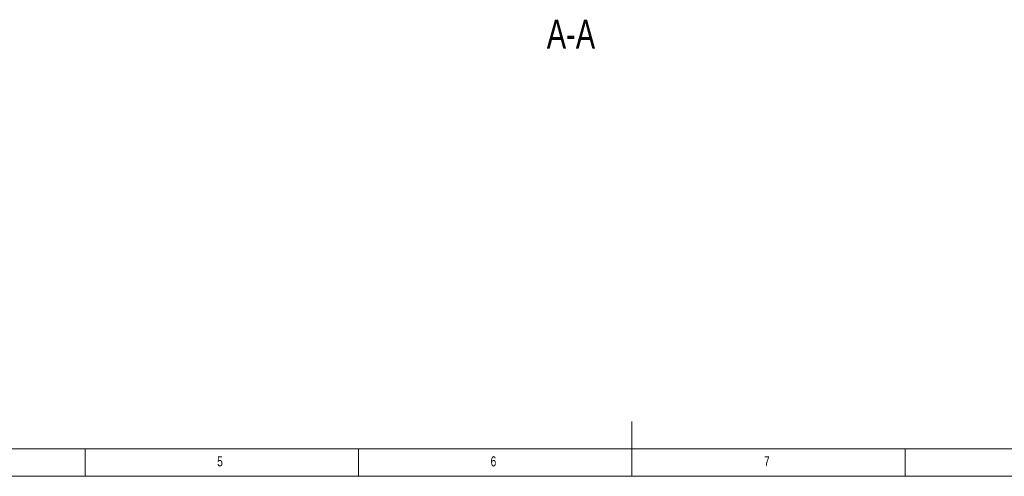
# Model space of a CAD drawing. Header units: millimetres. Extents: x 5 to 589, y 5 to 415.
# Tile 2 of 24: x 185 to 365, y 5 to 89. Entities that reach past the tile are written whole.
import ezdxf

# ---------------------------------------------------------------- set-up
doc = ezdxf.new("R2010")
doc.units = ezdxf.units.MM
doc.layers.add('NOTES', color=6, linetype='Continuous')
doc.styles.add('SLDTEXTSTYLE0', font='TXT', dxfattribs={"width": 0.75})

msp = doc.modelspace()

# ---------------------------------------------------------------- linework, layer by layer
at = {"color": 7, "linetype": 'Continuous', "lineweight": 18}
for p, q in [((297, 5), (297, 15)), ((10, 10), (584, 10)), ((197, 10), (197, 5)), ((247, 5), (247, 10)), ((347, 5), (347, 10)), ((5, 5), (589, 5))]:
    msp.add_line(p, q, dxfattribs=at)

# ---------------------------------------------------------------- texts
at = {"layer": 'NOTES', "color": 211, "style": 'SLDTEXTSTYLE0'}
for s, insert, char_height, attachment_point in [('A-A', (285.85918, 88.55163), 5.291667, 2), ('5', (221.16667, 8.66802), 1.85208, 1), ('6', (271.16667, 8.66802), 1.85208, 1), ('7', (321.16667, 8.66802), 1.85208, 1)]:
    msp.add_mtext(s, dxfattribs=dict(at, insert=insert, char_height=char_height, attachment_point=attachment_point))

doc.saveas('drawing.dxf')
